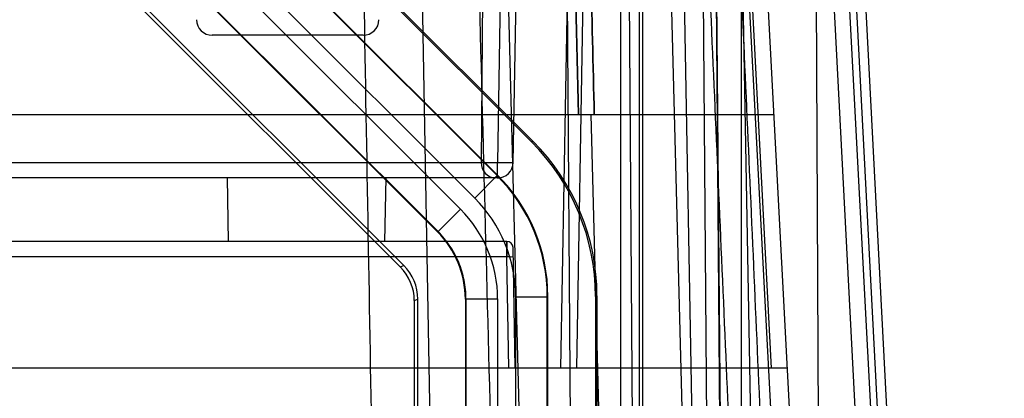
# Model space of a CAD drawing. Header units: millimetres. Extents: x 30 to 245, y 92 to 285.
# Tile 13 of 16: x 209 to 240, y 228 to 240. Entities that reach past the tile are written whole.
import ezdxf

# ---------------------------------------------------------------- set-up
doc = ezdxf.new("R2010")
doc.units = ezdxf.units.MM
doc.header["$LTSCALE"] = 24.676948
doc.layers.get('0').update_dxf_attribs({"linetype": 'CONTINUOUS'})

msp = doc.modelspace()

# ---------------------------------------------------------------- linework, layer by layer
at = {"color": 7, "linetype": 'Continuous'}
for p, q in [((228.312, 159.325), (228.312, 253.725)), ((232.112, 151.225), (232.112, 253.725)), ((224.422, 253.335), (226.952, 156.712)), ((232.099, 156.712), (229.569, 253.335)), ((231.215, 253.328), (232.059, 156.721)), ((233.714, 156.712), (231.925, 253.335)), ((234.332, 253.335), (239.396, 156.712)), ((234.414, 253.328), (234.835, 156.721)), ((239.895, 156.721), (234.832, 253.328)), ((235.039, 253.335), (240.103, 156.712)), ((235.332, 253.346), (240.397, 156.699)), ((231.599, 156.358), (230.816, 252.725)), ((231.216, 252.728), (231.997, 156.473)), ((229.001, 156.047), (229.001, 251.725)), ((230.113, 250.738), (231.955, 151.225)), ((231.81, 250.738), (237.026, 151.225)), ((232.396, 250.751), (237.612, 151.225)), ((228.912, 156.225), (228.901, 250.725)), ((224.007, 248.234), (223.909, 235.216)), ((224.648, 248.234), (224.421, 235.216)), ((224.921, 235.216), (225.148, 248.234)), ((214.252, 247.104), (225.491, 235.865)), ((214.272, 247.152), (225.539, 235.885)), ((226.718, 246.234), (226.412, 228.725)), ((227.218, 246.234), (226.912, 228.725)), ((232.133, 246.234), (233.05, 228.725)), ((224.413, 234.797), (213.184, 246.026)), ((213.192, 246.044), (224.431, 234.805)), ((223.706, 234.09), (212.477, 245.319)), ((212.126, 244.871), (223.258, 233.739)), ((211.412, 244.146), (222.533, 233.025)), ((222.551, 233.032), (211.419, 244.164)), ((210.305, 242.973), (221.362, 231.918)), ((210.351, 243.086), (221.473, 231.964)), ((222.006, 243.225), (223.612, 151.225)), ((227.267, 151.225), (226.627, 241.225)), ((229.238, 151.225), (228.574, 241.225)), ((220.19, 239.225), (215.434, 239.225)), ((133.021, 236.725), (233.131, 236.725)), ((229.612, 151.225), (227.373, 236.725)), ((225.539, 235.885), (225.491, 235.865)), ((178.103, 235.216), (224.421, 235.216)), ((224.421, 234.725), (224.421, 235.216)), ((224.421, 234.725), (178.103, 234.725)), ((215.947, 232.725), (215.912, 234.725)), ((220.877, 232.725), (220.912, 234.725)), ((224.413, 234.797), (223.706, 234.09)), ((224.431, 234.805), (224.413, 234.797)), ((223.258, 233.739), (222.551, 233.032)), ((222.551, 233.032), (222.533, 233.025)), ((224.715, 232.725), (148.591, 232.725)), ((224.715, 232.725), (224.721, 232.234)), ((224.721, 232.234), (224.715, 232.725)), ((224.982, 228.725), (224.915, 232.528)), ((224.721, 232.234), (149.6, 232.234)), ((224.782, 228.725), (224.721, 232.234)), ((221.362, 231.918), (221.473, 231.964)), ((221.801, 230.858), (221.912, 230.904)), ((221.912, 174.546), (221.912, 230.904)), ((223.43, 230.911), (223.412, 230.904)), ((223.412, 230.904), (223.412, 174.546)), ((223.43, 230.911), (224.43, 230.911)), ((223.43, 230.911), (223.43, 174.539)), ((224.43, 174.539), (224.43, 230.911)), ((224.994, 230.979), (225.994, 230.98)), ((224.994, 230.979), (224.994, 174.47)), ((226.012, 230.987), (225.994, 230.979)), ((225.994, 174.47), (225.994, 230.979)), ((226.012, 174.463), (226.012, 230.987)), ((227.56, 231.007), (227.512, 230.987)), ((227.512, 230.987), (227.512, 174.463)), ((227.56, 231.007), (227.56, 174.443)), ((221.801, 230.858), (221.81, 174.589)), ((233.55, 228.725), (133.161, 228.725))]:
    msp.add_line(p, q, dxfattribs=at)
for centre, radius, start, end in [((215.434, 239.725), 0.5, 181.0001, 270.0059), ((220.19, 239.725), 0.5, 269.9941, 358.9999), ((224.421, 235.225), 0.5, 269.0065, 359), ((220.595, 230.979), 5.399, 0.0012, 44.9988), ((220.596, 230.98), 4.398, 359.9928, 45.0071), ((220.43, 230.911), 3.999, 359.9999, 45.0001), ((224.715, 232.525), 0.2, 1, 90)]:
    msp.add_arc(centre, radius, start, end, dxfattribs=at)
for centre, major_axis, ratio, start_param, end_param in [((220.611, 230.986), (6.376, 2.641), 0.999822, -0.392636, 0.392636), ((220.659, 231.006), (-6.376, -2.641), 0.999822, 2.748957, 3.534229), ((224.386, 235.225), (0.12, 0.487), 0.947057, -4.465475, -2.912132), ((220.611, 230.986), (-4.99, -2.067), 0.999822, 2.748957, 3.534229), ((220.412, 230.903), (2.772, 1.148), 0.999822, -0.392636, 0.392636), ((220.301, 230.858), (1.497, -0.103), 0.999809, 0.068708, 0.85398), ((220.412, 230.904), (1.386, 0.574), 0.999822, -0.392636, 0.392636)]:
    msp.add_ellipse(centre, major_axis=major_axis, ratio=ratio, start_param=start_param, end_param=end_param, dxfattribs=at)
for points, knots in [([(223.509, 253.343), (223.791, 242.605), (224.354, 221.128), (225.197, 188.915), (225.759, 167.44), (226.041, 156.702)], [0, 0, 0, 0, 0.333353, 0.666686, 1, 1, 1, 1]), ([(227.135, 250.738), (227.173, 249.182), (227.249, 246.069), (227.362, 241.398), (227.438, 238.283), (227.476, 236.725)], [0, 0, 0, 0, 0.33317, 0.666504, 1, 1, 1, 1]), ([(227.476, 236.725), (227.438, 238.283), (227.362, 241.398), (227.249, 246.069), (227.173, 249.182), (227.135, 250.738)], [0, 0, 0, 0, 0.333496, 0.66683, 1, 1, 1, 1]), ([(232.112, 217.992), (231.956, 221.583), (231.641, 228.813), (231.163, 239.727), (230.839, 247.049), (230.676, 250.734)], [0, 0, 0, 0, 0.329086, 0.66242, 1, 1, 1, 1]), ([(231.665, 250.729), (231.819, 247.241), (232.128, 240.209), (232.597, 229.577), (232.91, 222.432), (233.067, 218.832)], [0, 0, 0, 0, 0.328056, 0.661391, 1, 1, 1, 1]), ([(221.738, 153.725), (221.564, 163.669), (221.216, 183.558), (220.696, 213.391), (220.348, 233.28), (220.173, 243.225)], [0, 0, 0, 0, 0.333326, 0.66666, 1, 1, 1, 1]), ([(224.421, 235.216), (224.464, 235.216), (224.547, 235.214), (224.665, 235.213), (224.74, 235.213), (224.774, 235.213)], [0, 0, 0, 0, 0.365754, 0.706982, 1, 1, 1, 1]), ([(224.774, 235.213), (224.801, 235.213), (224.849, 235.209), (224.885, 235.22), (224.92, 235.211), (224.921, 235.216)], [0, 0, 0, 0, 0.541936, 0.882819, 1, 1, 1, 1]), ([(223.43, 230.911), (223.43, 231.107), (223.391, 231.5), (223.219, 232.067), (222.94, 232.588), (222.69, 232.894), (222.551, 233.032)], [0, 0, 0, 0, 0.249999, 0.5, 0.75, 1, 1, 1, 1]), ([(224.921, 232.232), (224.92, 232.241), (224.867, 232.222), (224.818, 232.24), (224.754, 232.234), (224.721, 232.234)], [0, 0, 0, 0, 0.133995, 0.499953, 1, 1, 1, 1]), ([(224.921, 232.232), (224.92, 232.241), (224.867, 232.222), (224.818, 232.24), (224.754, 232.234), (224.721, 232.234)], [0, 0, 0, 0, 0.137206, 0.494538, 1, 1, 1, 1])]:
    msp.add_open_spline(points, degree=3, knots=knots, dxfattribs=at)
for points in [[(226.978, 236.725), (226.922, 239.06), (226.811, 243.729), (226.701, 248.399), (226.644, 250.734)], [(226.644, 250.734), (226.701, 248.399), (226.811, 243.729), (226.922, 239.06), (226.978, 236.725)]]:
    msp.add_open_spline(points, degree=3, dxfattribs=at)

doc.saveas('drawing.dxf')
